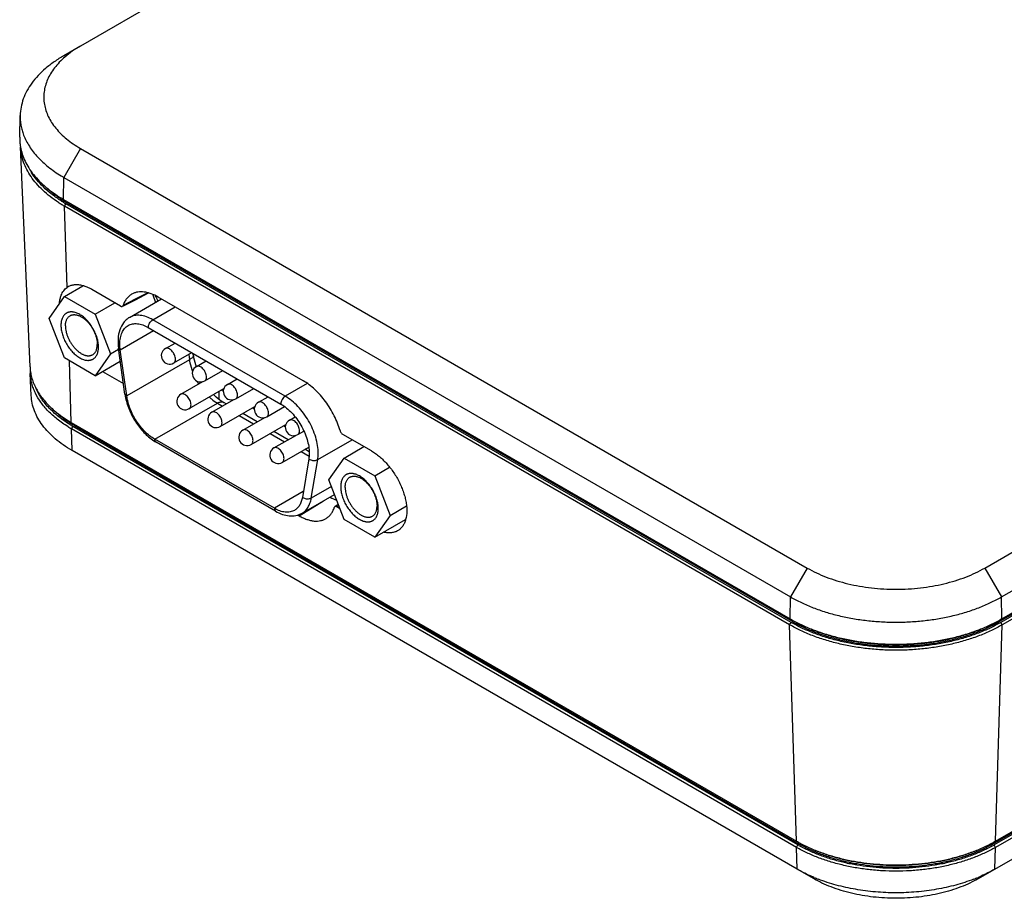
# Model space of a CAD drawing. Header units: inches. Extents: x 0 to 34, y 0 to 22.
# Tile 38 of 41: x 25.2 to 27.6, y 16 to 18.2. Entities that reach past the tile are written whole.
import ezdxf

# ---------------------------------------------------------------- set-up
doc = ezdxf.new("R2010")
doc.units = ezdxf.units.IN
doc.header["$LTSCALE"] = 1.87
doc.header["$MEASUREMENT"] = 0
doc.layers.get('0').update_dxf_attribs({"linetype": 'CONTINUOUS'})

msp = doc.modelspace()

# ---------------------------------------------------------------- linework, layer by layer
at = {"color": 7, "linetype": 'CONTINUOUS'}
for p, q in [((26.182, 18.5945), (25.3403, 18.1085)), ((27.5889, 16.8102), (29.8913, 18.1395)), ((25.3403, 18.1085), (25.2988, 18.0845)), ((27.6305, 16.7382), (29.9328, 18.0676)), ((29.9241, 18.0038), (27.626, 16.6769)), ((29.9274, 18.0019), (27.6293, 16.675)), ((27.6313, 16.6837), (29.9336, 18.013)), ((29.9308, 17.9959), (27.6327, 16.669)), ((25.1891, 17.8817), (25.1902, 17.9358)), ((25.2148, 17.3104), (25.1914, 17.8574)), ((25.3403, 17.8537), (25.2988, 17.7818)), ((25.3403, 17.8537), (27.1477, 16.8102)), ((25.298, 17.7272), (25.2988, 17.7818)), ((25.2988, 17.7818), (27.1062, 16.7382)), ((25.298, 17.7272), (27.1053, 16.6837)), ((25.3008, 17.7101), (25.3042, 17.7161)), ((25.307, 17.5081), (25.3008, 17.7101)), ((27.1039, 16.669), (25.3008, 17.7101)), ((27.1073, 16.675), (25.3042, 17.7161)), ((25.3075, 17.7217), (25.3075, 17.718)), ((27.1106, 16.6769), (25.3075, 17.718)), ((25.3002, 17.4854), (25.3463, 17.512)), ((25.3106, 17.5103), (25.307, 17.5081)), ((25.262, 17.4311), (25.3002, 17.4854)), ((25.3002, 17.4854), (25.3765, 17.4413)), ((25.4398, 17.4618), (25.3683, 17.5031)), ((25.5074, 17.4946), (25.4762, 17.4787)), ((25.4767, 17.4776), (25.5095, 17.4943)), ((25.5199, 17.4901), (25.5272, 17.471)), ((25.8941, 17.2759), (25.5335, 17.4841)), ((25.3765, 17.4413), (25.4259, 17.4698)), ((25.4762, 17.4787), (25.4463, 17.4633)), ((25.4468, 17.4623), (25.4767, 17.4776)), ((25.4621, 17.4334), (25.5417, 17.4794)), ((25.52, 17.4277), (25.5756, 17.4598)), ((25.3765, 17.4413), (25.4147, 17.3429)), ((27.6087, 16.1235), (29.9068, 17.4504)), ((29.9104, 17.4484), (27.6123, 16.1215)), ((29.9138, 17.4423), (27.6157, 16.1154)), ((27.6162, 16.1312), (29.9143, 17.4581)), ((25.3002, 17.3327), (25.262, 17.4311)), ((25.8496, 17.2374), (25.52, 17.4277)), ((25.4392, 17.3528), (25.5222, 17.4007)), ((25.5089, 17.4084), (25.8385, 17.2181)), ((27.5734, 16.0378), (29.9121, 17.3882)), ((25.5515, 17.356), (25.5756, 17.3699)), ((25.4147, 17.3429), (25.3765, 17.2886)), ((25.4147, 17.3429), (25.4351, 17.3547)), ((25.4509, 17.2423), (25.4348, 17.357)), ((25.4553, 17.2381), (25.4392, 17.3528)), ((25.5722, 17.3202), (25.6169, 17.346)), ((25.6093, 17.3416), (25.6112, 17.3281)), ((25.6205, 17.3407), (25.62, 17.3443)), ((25.3765, 17.2886), (25.3002, 17.3327)), ((25.3173, 17.1723), (25.3126, 17.3255)), ((25.3765, 17.2886), (25.4393, 17.3248)), ((25.6112, 17.3281), (25.4553, 17.2381)), ((25.6287, 17.3115), (25.6527, 17.3254)), ((25.2178, 17.2393), (25.2155, 17.2944)), ((25.3947, 17.2991), (25.4471, 17.2688)), ((25.6278, 17.3113), (25.6279, 17.3111)), ((25.6493, 17.2757), (25.694, 17.3015)), ((25.5901, 17.2425), (25.6444, 17.2738)), ((25.7058, 17.267), (25.7298, 17.2808)), ((25.904, 17.2688), (25.8496, 17.2374)), ((25.6108, 17.2067), (25.6969, 17.2564)), ((25.6851, 17.2298), (25.6851, 17.2496)), ((25.6909, 17.2529), (25.6956, 17.2502)), ((25.7264, 17.2312), (25.7712, 17.257)), ((25.525, 17.1304), (25.6808, 17.2204)), ((25.6672, 17.1979), (25.7215, 17.2293)), ((25.6808, 17.2204), (25.6935, 17.2131)), ((25.7027, 17.2184), (25.6966, 17.222)), ((25.7829, 17.2224), (25.8069, 17.2363)), ((25.6879, 17.1621), (25.774, 17.2119)), ((25.7798, 17.1739), (25.7441, 17.1946)), ((25.768, 17.2084), (25.7727, 17.2056)), ((25.8036, 17.1866), (25.8474, 17.2119)), ((25.3173, 17.1723), (27.1205, 16.1312)), ((25.3248, 17.1646), (25.3248, 17.168)), ((25.7348, 17.1892), (25.7706, 17.1686)), ((25.7443, 17.1534), (25.7986, 17.1848)), ((25.765, 17.1176), (25.8511, 17.1673)), ((25.7914, 17.184), (25.7918, 17.1833)), ((25.7918, 17.1833), (25.794, 17.1821)), ((25.86, 17.1779), (25.8741, 17.186)), ((25.3178, 17.1565), (25.3212, 17.1626)), ((25.3195, 17.1024), (25.3178, 17.1565)), ((27.121, 16.1154), (25.3178, 17.1565)), ((27.1244, 16.1215), (25.3212, 17.1626)), ((25.3248, 17.1646), (27.1279, 16.1235)), ((25.812, 17.1447), (25.8477, 17.1241)), ((25.857, 17.1294), (25.8212, 17.15)), ((25.8451, 17.1638), (25.8498, 17.1611)), ((25.8807, 17.1421), (25.8958, 17.1508)), ((26.0641, 17.1013), (25.9926, 17.1426)), ((25.8224, 16.9587), (25.525, 17.1304)), ((25.8256, 16.9515), (25.5282, 17.1232)), ((25.8214, 17.1089), (25.8757, 17.1402)), ((25.8685, 17.1395), (25.8689, 17.1388)), ((25.8689, 17.1388), (25.8711, 17.1376)), ((25.9302, 17.0799), (26.0157, 17.1293)), ((27.1226, 16.0613), (25.3195, 17.1024)), ((25.8421, 17.0731), (25.9079, 17.1111)), ((25.8891, 17.1002), (25.9089, 17.0887)), ((25.9089, 17.0994), (25.8983, 17.1055)), ((25.9959, 17.0837), (26.0453, 17.1122)), ((25.9081, 17.0821), (25.892, 16.9859)), ((25.9141, 16.9838), (25.9302, 17.0799)), ((25.9577, 17.0294), (25.9959, 17.0837)), ((25.9959, 17.0837), (26.0722, 17.0396)), ((26.0722, 17.0396), (26.1091, 17.0609)), ((25.9959, 16.931), (25.9577, 17.0294)), ((26.0722, 17.0396), (26.1104, 16.9412)), ((25.8944, 17.0003), (25.8224, 16.9587)), ((25.9642, 17.0127), (25.9141, 16.9838)), ((25.8843, 16.94), (25.9448, 16.9774)), ((25.8914, 16.9465), (25.9718, 16.993)), ((25.973, 16.9628), (25.9715, 16.9608)), ((25.9814, 16.9682), (25.973, 16.9628)), ((25.9826, 16.9653), (25.978, 16.9623)), ((25.978, 16.9623), (25.9854, 16.9581)), ((26.1104, 16.9412), (26.1509, 16.9646)), ((25.8808, 16.942), (25.8843, 16.94)), ((26.0722, 16.8869), (25.9959, 16.931)), ((26.1104, 16.9412), (26.0722, 16.8869)), ((26.0722, 16.8869), (26.1485, 16.931)), ((27.1477, 16.8102), (27.1062, 16.7382)), ((27.5889, 16.8102), (27.6305, 16.7382)), ((27.1053, 16.6837), (27.1062, 16.7382)), ((27.6313, 16.6837), (27.6305, 16.7382)), ((27.1053, 16.6837), (27.1088, 16.6816)), ((27.1106, 16.6807), (27.1106, 16.6769)), ((27.626, 16.6807), (27.626, 16.6769)), ((27.6313, 16.6837), (27.6278, 16.6816)), ((27.1039, 16.669), (27.1073, 16.675)), ((27.1205, 16.1312), (27.1039, 16.669)), ((27.6162, 16.1312), (27.6327, 16.669)), ((27.6327, 16.669), (27.6293, 16.675)), ((27.121, 16.1154), (27.1244, 16.1215)), ((27.1226, 16.0613), (27.121, 16.1154)), ((27.1279, 16.1235), (27.1279, 16.1271)), ((27.6087, 16.1235), (27.6087, 16.1271)), ((27.6157, 16.1154), (27.6123, 16.1215)), ((27.614, 16.0613), (27.6157, 16.1154)), ((27.1633, 16.0378), (27.1226, 16.0613))]:
    msp.add_line(p, q, dxfattribs=at)
for centre, radius, start, end in [((25.3131, 17.8791), 0.1241, 178.7749, 186.4304), ((25.3156, 17.8793), 0.1265, 186.4147, 189.9074), ((25.469, 18.0767), 0.3405, 238.739, 240.0037), ((25.4695, 18.0244), 0.3431, 239.1407, 239.8279), ((25.4659, 17.9967), 0.3308, 236.9476, 238.5866), ((25.465, 17.9957), 0.3225, 237.0262, 237.7763), ((25.4645, 17.9912), 0.3151, 236.6557, 237.4263), ((25.4691, 18.0022), 0.3302, 237.7785, 238.689), ((25.4732, 18.0087), 0.3448, 238.5903, 240.0006), ((25.4686, 17.9977), 0.3228, 237.4286, 238.3636), ((25.4718, 18.0282), 0.3476, 239.8264, 239.9985), ((25.4746, 18.0112), 0.3408, 238.6939, 240.0003), ((25.4748, 18.0079), 0.3347, 238.3715, 240.0013), ((25.3678, 17.4039), 0.1795, 25.7834, 27.6517), ((25.3695, 17.4047), 0.1776, 25.2354, 25.7804), ((25.3711, 17.4055), 0.1757, 23.0193, 25.2367), ((25.5619, 17.3381), 0.0207, 120.0034, 300.0011), ((25.3322, 17.3155), 0.1175, 182.4568, 186.7077), ((25.3318, 17.2994), 0.1164, 177.9, 179.9994), ((25.3319, 17.2994), 0.1165, 180.0009, 182.4553), ((25.639, 17.2936), 0.0207, 120.0034, 300.0011), ((25.7806, 17.3596), 0.1729, 209.2477, 212.0808), ((25.7161, 17.2491), 0.0207, 120.0034, 300.0011), ((25.5879, 17.2616), 0.1384, 187.9982, 190.0541), ((25.6004, 17.2246), 0.0207, 120.0034, 300.001), ((25.7932, 17.2045), 0.0207, 120.0034, 300.0011), ((25.6776, 17.18), 0.0207, 120.0034, 300.001), ((25.4799, 17.4374), 0.3173, 238.3495, 240.0015), ((25.4805, 17.4343), 0.3114, 237.9933, 240.0029), ((25.8703, 17.16), 0.0207, 120.0034, 300.0011), ((25.4785, 17.4348), 0.3213, 238.2431, 240.0019), ((25.7547, 17.1355), 0.0207, 120.0034, 300.0011), ((25.5861, 17.2233), 0.1157, 236.6726, 239.9592), ((25.8318, 17.091), 0.0207, 120.0034, 300.0011), ((27.2811, 16.9881), 0.3515, 239.999, 240.6254), ((27.4549, 16.9891), 0.3527, 299.3757, 299.9999), ((27.2871, 16.4199), 0.3333, 240, 241.0718), ((27.287, 16.4032), 0.3253, 239.9988, 240.3882), ((27.2922, 16.4289), 0.3437, 241.0677, 241.7757), ((27.2903, 16.409), 0.3319, 240.3898, 241.083), ((27.2894, 16.4033), 0.323, 240.0005, 240.7093), ((27.2957, 16.4355), 0.3511, 241.7741, 242.361), ((27.4404, 16.4365), 0.3522, 297.6399, 298.2249), ((27.4479, 16.4021), 0.3217, 299.2903, 300.0009), ((27.447, 16.4079), 0.3307, 298.9167, 299.6116), ((27.4438, 16.4301), 0.345, 298.2257, 298.9309), ((27.4496, 16.4032), 0.3253, 299.6118, 300.0012), ((27.4485, 16.4216), 0.3353, 298.9314, 299.9968), ((27.3255, 16.4256), 0.4172, 247.2724, 248.9028), ((27.4123, 16.4229), 0.4143, 291.0915, 292.7333)]:
    msp.add_arc(centre, radius, start, end, dxfattribs=at)
msp.add_ellipse((25.957, 17.0911), major_axis=(-0.0683, 0.1107), ratio=0.556841, start_param=-3.936616, end_param=-3.756987, dxfattribs=at)
for points, knots in [([(25.3403, 18.1085), (25.3333, 18.1044), (25.3199, 18.096), (25.3074, 18.0862), (25.3015, 18.0812)], [0, 0, 0, 0, 0.51304, 1, 1, 1, 1]), ([(25.2988, 18.0845), (25.2906, 18.0798), (25.2749, 18.0698), (25.2534, 18.0533), (25.2348, 18.0356), (25.2191, 18.0169), (25.2067, 17.9974), (25.1976, 17.9773), (25.1919, 17.9567), (25.1904, 17.9427), (25.1902, 17.9358)], [0, 0, 0, 0, 0.148251, 0.289092, 0.422334, 0.548344, 0.667859, 0.781965, 0.892089, 1, 1, 1, 1]), ([(25.3015, 18.0812), (25.2967, 18.077), (25.2876, 18.0684), (25.2756, 18.0546), (25.2658, 18.0401), (25.2581, 18.0252), (25.2526, 18.01), (25.2494, 17.9945), (25.2486, 17.9789), (25.2501, 17.9633), (25.2539, 17.9479), (25.26, 17.9327), (25.2684, 17.918), (25.2788, 17.9037), (25.2914, 17.89), (25.3059, 17.877), (25.3223, 17.8647), (25.3342, 17.8573), (25.3403, 17.8537)], [0, 0, 0, 0, 0.068395, 0.133473, 0.195514, 0.254924, 0.312229, 0.368087, 0.423255, 0.47854, 0.534737, 0.592582, 0.652695, 0.715568, 0.78157, 0.850949, 0.923795, 1, 1, 1, 1]), ([(25.1902, 17.9358), (25.1901, 17.9317), (25.1904, 17.9235), (25.1919, 17.9112), (25.1947, 17.899), (25.1974, 17.8911), (25.1989, 17.8871)], [0, 0, 0, 0, 0.246557, 0.494379, 0.745031, 1, 1, 1, 1]), ([(25.1989, 17.8871), (25.2026, 17.8774), (25.2126, 17.858), (25.2335, 17.8314), (25.2604, 17.8067), (25.2812, 17.7924), (25.2923, 17.7856)], [0, 0, 0, 0, 0.222942, 0.46216, 0.720838, 1, 1, 1, 1]), ([(25.1909, 17.8575), (25.192, 17.8515), (25.195, 17.8395), (25.202, 17.8219), (25.2115, 17.8048), (25.2235, 17.7882), (25.2378, 17.7723), (25.2544, 17.7571), (25.273, 17.7428), (25.2865, 17.734), (25.2935, 17.7298)], [0, 0, 0, 0, 0.108268, 0.219618, 0.335184, 0.455868, 0.58236, 0.715131, 0.854398, 1, 1, 1, 1]), ([(25.2855, 17.7195), (25.2784, 17.7241), (25.2649, 17.7336), (25.2465, 17.7493), (25.2305, 17.7658), (25.2171, 17.7831), (25.2064, 17.8011), (25.1984, 17.8195), (25.1932, 17.8383), (25.1917, 17.8511), (25.1914, 17.8574)], [0, 0, 0, 0, 0.146147, 0.28533, 0.417606, 0.543424, 0.663481, 0.778738, 0.890417, 1, 1, 1, 1]), ([(25.2895, 17.7251), (25.2819, 17.7301), (25.2674, 17.7403), (25.2421, 17.7623), (25.2262, 17.7813), (25.2178, 17.7948)], [0, 0, 0, 0, 0.270941, 0.527758, 1, 1, 1, 1]), ([(25.2913, 17.728), (25.2844, 17.7326), (25.2712, 17.742), (25.2589, 17.7527), (25.2531, 17.7581)], [0, 0, 0, 0, 0.51233, 1, 1, 1, 1]), ([(25.2923, 17.4887), (25.2931, 17.4907), (25.2949, 17.4946), (25.2983, 17.4999), (25.3023, 17.5044), (25.3054, 17.507), (25.307, 17.5081)], [0, 0, 0, 0, 0.263239, 0.514857, 0.758833, 1, 1, 1, 1]), ([(25.3462, 17.5125), (25.343, 17.5133), (25.3366, 17.5146), (25.3272, 17.5149), (25.3185, 17.5136), (25.3131, 17.5115), (25.3106, 17.5103)], [0, 0, 0, 0, 0.274621, 0.530023, 0.769982, 1, 1, 1, 1]), ([(25.3683, 17.5031), (25.3647, 17.5052), (25.3575, 17.5088), (25.3499, 17.5115), (25.3462, 17.5125)], [0, 0, 0, 0, 0.519309, 1, 1, 1, 1]), ([(25.288, 17.4694), (25.2883, 17.4728), (25.2893, 17.4794), (25.2912, 17.4858), (25.2923, 17.4887)], [0, 0, 0, 0, 0.520916, 1, 1, 1, 1]), ([(25.4693, 17.4922), (25.4666, 17.4909), (25.4616, 17.4875), (25.4551, 17.4808), (25.4499, 17.4727), (25.4473, 17.4666), (25.4463, 17.4633)], [0, 0, 0, 0, 0.236424, 0.477885, 0.73084, 1, 1, 1, 1]), ([(25.5335, 17.4841), (25.5278, 17.4874), (25.5191, 17.4916), (25.5073, 17.4952), (25.4988, 17.4968), (25.4908, 17.4974), (25.4831, 17.4968), (25.4759, 17.4952), (25.4714, 17.4933), (25.4693, 17.4922)], [0, 0, 0, 0, 0.29144, 0.425674, 0.552271, 0.671839, 0.785359, 0.894183, 1, 1, 1, 1]), ([(25.4398, 17.4618), (25.4402, 17.4616), (25.441, 17.4612), (25.4423, 17.4608), (25.4435, 17.4608), (25.4442, 17.461), (25.4445, 17.4612)], [0, 0, 0, 0, 0.291315, 0.552807, 0.785823, 1, 1, 1, 1]), ([(25.4445, 17.4612), (25.4449, 17.4614), (25.4457, 17.462), (25.4461, 17.4629), (25.4463, 17.4633)], [0, 0, 0, 0, 0.478226, 1, 1, 1, 1]), ([(25.385, 17.36), (25.385, 17.3618), (25.3848, 17.3655), (25.3842, 17.3711), (25.383, 17.3769), (25.3815, 17.3828), (25.3795, 17.3887), (25.3772, 17.3946), (25.3745, 17.4004), (25.3714, 17.4061), (25.368, 17.4116), (25.3643, 17.4168), (25.3604, 17.4218), (25.3563, 17.4265), (25.352, 17.4307), (25.3475, 17.4346), (25.343, 17.438), (25.3385, 17.4409), (25.3339, 17.4433), (25.3293, 17.4451), (25.3256, 17.4462), (25.3226, 17.4468), (25.3198, 17.4472), (25.3171, 17.4473), (25.3144, 17.4471), (25.3124, 17.4468), (25.3105, 17.4463), (25.3087, 17.4458), (25.307, 17.445), (25.3053, 17.4442), (25.3037, 17.4431), (25.3017, 17.4416), (25.2994, 17.4394), (25.2971, 17.4361), (25.2951, 17.4325), (25.2936, 17.4283), (25.2925, 17.4238), (25.2918, 17.419), (25.2917, 17.4156), (25.2917, 17.4139)], [0, 0, 0, 0, 0.032535, 0.066551, 0.101874, 0.138341, 0.175758, 0.213903, 0.252541, 0.291428, 0.330316, 0.368954, 0.407099, 0.444517, 0.480987, 0.516312, 0.550317, 0.582864, 0.613852, 0.643233, 0.671014, 0.684332, 0.697285, 0.722175, 0.734186, 0.745951, 0.757513, 0.768918, 0.780216, 0.791461, 0.802706, 0.814004, 0.836951, 0.86071, 0.885598, 0.911852, 0.939632, 0.969023, 1, 1, 1, 1]), ([(25.3028, 17.4122), (25.3028, 17.4137), (25.3029, 17.4165), (25.3035, 17.4206), (25.3044, 17.4244), (25.3057, 17.4279), (25.3074, 17.431), (25.3094, 17.4338), (25.3117, 17.4361), (25.3135, 17.4373), (25.3144, 17.4378)], [0, 0, 0, 0, 0.148526, 0.2895, 0.42274, 0.548643, 0.667994, 0.781938, 0.891987, 1, 1, 1, 1]), ([(25.3144, 17.4378), (25.3151, 17.4382), (25.3165, 17.4389), (25.3188, 17.4397), (25.3213, 17.4402), (25.3238, 17.4405), (25.3264, 17.4404), (25.3291, 17.4401), (25.3319, 17.4395), (25.3347, 17.4387), (25.3376, 17.4375), (25.3416, 17.4356), (25.3465, 17.4326), (25.3512, 17.4289), (25.3549, 17.4256), (25.3576, 17.4228), (25.3603, 17.4199), (25.3637, 17.4157), (25.3677, 17.4102), (25.3719, 17.4032), (25.3754, 17.3958), (25.3783, 17.3883), (25.3804, 17.3809), (25.3815, 17.3747), (25.3819, 17.3699), (25.382, 17.3676), (25.382, 17.3665)], [0, 0, 0, 0, 0.021327, 0.042882, 0.064882, 0.087522, 0.110966, 0.135348, 0.160766, 0.187285, 0.214944, 0.243748, 0.304684, 0.369758, 0.40367, 0.438362, 0.473729, 0.509653, 0.582663, 0.656379, 0.729741, 0.801704, 0.871274, 0.937614, 0.969352, 1, 1, 1, 1]), ([(25.52, 17.4277), (25.5149, 17.4306), (25.5048, 17.4355), (25.4893, 17.4392), (25.4747, 17.4388), (25.4659, 17.4356), (25.4621, 17.4334)], [0, 0, 0, 0, 0.289805, 0.549056, 0.782233, 1, 1, 1, 1]), ([(25.2917, 17.4139), (25.2917, 17.4121), (25.2918, 17.4084), (25.2925, 17.4028), (25.2936, 17.397), (25.2952, 17.3912), (25.2971, 17.3853), (25.2995, 17.3794), (25.3022, 17.3736), (25.3053, 17.3679), (25.3087, 17.3624), (25.3123, 17.3571), (25.3163, 17.3521), (25.3204, 17.3475), (25.3247, 17.3432), (25.3291, 17.3394), (25.3337, 17.336), (25.3382, 17.3331), (25.3428, 17.3307), (25.3473, 17.3288), (25.3511, 17.3277), (25.354, 17.3271), (25.3569, 17.3268), (25.3596, 17.3267), (25.3623, 17.3269), (25.3643, 17.3272), (25.3661, 17.3276), (25.368, 17.3282), (25.3697, 17.3289), (25.3714, 17.3298), (25.3729, 17.3308), (25.3749, 17.3323), (25.3773, 17.3346), (25.3796, 17.3378), (25.3816, 17.3415), (25.3831, 17.3456), (25.3842, 17.3501), (25.3849, 17.355), (25.385, 17.3583), (25.385, 17.36)], [0, 0, 0, 0, 0.032535, 0.066551, 0.101874, 0.138341, 0.175758, 0.213903, 0.252541, 0.291428, 0.330316, 0.368954, 0.407099, 0.444517, 0.480987, 0.516312, 0.550317, 0.582864, 0.613852, 0.643233, 0.671014, 0.684332, 0.697285, 0.722175, 0.734186, 0.745951, 0.757513, 0.768918, 0.780216, 0.791461, 0.802706, 0.814004, 0.836951, 0.86071, 0.885598, 0.911852, 0.939632, 0.969023, 1, 1, 1, 1]), ([(25.3028, 17.4122), (25.3028, 17.4111), (25.3029, 17.4087), (25.3033, 17.404), (25.3044, 17.3978), (25.3065, 17.3903), (25.3094, 17.3828), (25.313, 17.3755), (25.3172, 17.3685), (25.3212, 17.3629), (25.3246, 17.3588), (25.3272, 17.3558), (25.33, 17.3531), (25.3336, 17.3497), (25.3383, 17.346), (25.3433, 17.343), (25.3472, 17.3411), (25.3501, 17.34), (25.3529, 17.3391), (25.3557, 17.3385), (25.3584, 17.3382), (25.3611, 17.3382), (25.3636, 17.3384), (25.366, 17.3389), (25.3683, 17.3397), (25.3697, 17.3404), (25.3704, 17.3408)], [0, 0, 0, 0, 0.030648, 0.062386, 0.128726, 0.198296, 0.270259, 0.343621, 0.417337, 0.490347, 0.526271, 0.561638, 0.59633, 0.630242, 0.695316, 0.756252, 0.785056, 0.812715, 0.839234, 0.864652, 0.889034, 0.912478, 0.935118, 0.957118, 0.978673, 1, 1, 1, 1]), ([(25.4621, 17.4334), (25.4593, 17.4318), (25.4539, 17.4279), (25.4447, 17.418), (25.4366, 17.4021), (25.4328, 17.3802), (25.4337, 17.3649), (25.4348, 17.357)], [0, 0, 0, 0, 0.115062, 0.230701, 0.468443, 0.723013, 1, 1, 1, 1]), ([(25.4381, 17.3676), (25.4381, 17.3727), (25.4389, 17.3823), (25.4428, 17.3955), (25.4494, 17.4063), (25.4555, 17.4115), (25.4588, 17.4134)], [0, 0, 0, 0, 0.289799, 0.549048, 0.782228, 1, 1, 1, 1]), ([(25.4588, 17.4134), (25.4621, 17.4153), (25.4697, 17.418), (25.4823, 17.4183), (25.4957, 17.4151), (25.5045, 17.411), (25.5089, 17.4084)], [0, 0, 0, 0, 0.217767, 0.450944, 0.710195, 1, 1, 1, 1]), ([(25.5089, 17.4084), (25.5089, 17.4102), (25.5095, 17.4141), (25.5119, 17.4195), (25.5154, 17.4243), (25.5184, 17.4268), (25.52, 17.4277)], [0, 0, 0, 0, 0.237242, 0.499994, 0.762749, 1, 1, 1, 1]), ([(25.3704, 17.3408), (25.3713, 17.3414), (25.3731, 17.3426), (25.3754, 17.3449), (25.3774, 17.3476), (25.3791, 17.3507), (25.3804, 17.3542), (25.3813, 17.3581), (25.3819, 17.3622), (25.382, 17.365), (25.382, 17.3665)], [0, 0, 0, 0, 0.108013, 0.218062, 0.332006, 0.451357, 0.57726, 0.7105, 0.851474, 1, 1, 1, 1]), ([(25.4392, 17.3528), (25.439, 17.3541), (25.4384, 17.359), (25.4381, 17.3639), (25.4381, 17.3676)], [0, 0, 0, 0, 0.257392, 1, 1, 1, 1]), ([(25.4348, 17.357), (25.4349, 17.3561), (25.4357, 17.3548), (25.4375, 17.3535), (25.4386, 17.353), (25.4392, 17.3528)], [0, 0, 0, 0, 0.430702, 0.695331, 1, 1, 1, 1]), ([(25.5765, 17.3297), (25.5765, 17.3314), (25.576, 17.3351), (25.5742, 17.3406), (25.5713, 17.3459), (25.5677, 17.3505), (25.5636, 17.3541), (25.5593, 17.3564), (25.5552, 17.3573), (25.5526, 17.3566), (25.5515, 17.356)], [0, 0, 0, 0, 0.128821, 0.270563, 0.417882, 0.562386, 0.696204, 0.813596, 0.913067, 1, 1, 1, 1]), ([(25.6205, 17.3407), (25.6206, 17.3396), (25.6204, 17.3372), (25.6185, 17.3339), (25.6154, 17.3307), (25.6127, 17.3289), (25.6112, 17.3281)], [0, 0, 0, 0, 0.196036, 0.419764, 0.686805, 1, 1, 1, 1]), ([(25.6205, 17.3407), (25.6208, 17.3383), (25.6225, 17.3283), (25.6252, 17.3186), (25.6278, 17.3113)], [0, 0, 0, 0, 0.236611, 1, 1, 1, 1]), ([(25.5722, 17.3202), (25.5729, 17.3206), (25.5742, 17.3217), (25.5755, 17.3239), (25.5763, 17.3266), (25.5765, 17.3286), (25.5765, 17.3297)], [0, 0, 0, 0, 0.217774, 0.450902, 0.710364, 1, 1, 1, 1]), ([(25.6112, 17.3281), (25.6115, 17.3257), (25.6133, 17.3157), (25.6161, 17.306), (25.6188, 17.2988)], [0, 0, 0, 0, 0.240499, 1, 1, 1, 1]), ([(25.6536, 17.2851), (25.6536, 17.2869), (25.6531, 17.2906), (25.6513, 17.2961), (25.6484, 17.3013), (25.6448, 17.306), (25.6407, 17.3096), (25.6365, 17.3119), (25.6323, 17.3127), (25.6297, 17.3121), (25.6287, 17.3115)], [0, 0, 0, 0, 0.128821, 0.270563, 0.417882, 0.562386, 0.696204, 0.813596, 0.913067, 1, 1, 1, 1]), ([(25.2155, 17.3017), (25.216, 17.2972), (25.2176, 17.2882), (25.2229, 17.2703), (25.2335, 17.2481), (25.252, 17.2233), (25.2673, 17.2084), (25.2757, 17.2013)], [0, 0, 0, 0, 0.113321, 0.228578, 0.467936, 0.723884, 1, 1, 1, 1]), ([(25.2282, 17.2453), (25.2263, 17.2492), (25.2229, 17.2572), (25.219, 17.2695), (25.2165, 17.2819), (25.2157, 17.2902), (25.2155, 17.2944)], [0, 0, 0, 0, 0.257184, 0.508497, 0.755527, 1, 1, 1, 1]), ([(25.3134, 17.1673), (25.308, 17.1706), (25.2975, 17.1776), (25.2828, 17.1888), (25.2695, 17.2005), (25.254, 17.2166), (25.2412, 17.2339), (25.2315, 17.2522), (25.2278, 17.2615), (25.2263, 17.2661)], [0, 0, 0, 0, 0.142716, 0.280154, 0.412184, 0.538908, 0.777428, 0.890425, 1, 1, 1, 1]), ([(25.6493, 17.2757), (25.65, 17.2761), (25.6513, 17.2771), (25.6526, 17.2794), (25.6535, 17.2821), (25.6536, 17.2841), (25.6536, 17.2851)], [0, 0, 0, 0, 0.217774, 0.450902, 0.710364, 1, 1, 1, 1]), ([(25.7307, 17.2406), (25.7307, 17.2424), (25.7302, 17.2461), (25.7284, 17.2516), (25.7255, 17.2568), (25.7219, 17.2614), (25.7178, 17.2651), (25.7136, 17.2674), (25.7094, 17.2682), (25.7068, 17.2676), (25.7058, 17.267)], [0, 0, 0, 0, 0.128821, 0.270563, 0.417882, 0.562386, 0.696204, 0.813596, 0.913067, 1, 1, 1, 1]), ([(25.9858, 17.1519), (25.984, 17.1581), (25.9796, 17.1708), (25.9714, 17.1892), (25.9615, 17.2072), (25.95, 17.2243), (25.9372, 17.24), (25.9235, 17.2541), (25.9093, 17.2662), (25.8992, 17.273), (25.8941, 17.2759)], [0, 0, 0, 0, 0.124491, 0.253376, 0.38438, 0.515504, 0.644558, 0.769445, 0.888537, 1, 1, 1, 1]), ([(25.3195, 17.1024), (25.3119, 17.1068), (25.2974, 17.1159), (25.2776, 17.1311), (25.2603, 17.1474), (25.2457, 17.1646), (25.234, 17.1825), (25.2253, 17.201), (25.2197, 17.22), (25.2181, 17.2329), (25.2178, 17.2393)], [0, 0, 0, 0, 0.14797, 0.288672, 0.421909, 0.548018, 0.667695, 0.781963, 0.892171, 1, 1, 1, 1]), ([(25.3094, 17.1616), (25.3001, 17.1673), (25.2828, 17.1793), (25.26, 17.1996), (25.2415, 17.2215), (25.232, 17.2373), (25.2282, 17.2453)], [0, 0, 0, 0, 0.275836, 0.533797, 0.774475, 1, 1, 1, 1]), ([(25.4553, 17.2381), (25.4547, 17.2383), (25.4536, 17.2388), (25.4518, 17.24), (25.451, 17.2414), (25.4509, 17.2423)], [0, 0, 0, 0, 0.304669, 0.569298, 1, 1, 1, 1]), ([(25.6151, 17.2161), (25.6151, 17.2179), (25.6146, 17.2216), (25.6127, 17.227), (25.6099, 17.2323), (25.6063, 17.2369), (25.6022, 17.2405), (25.5979, 17.2429), (25.5937, 17.2437), (25.5911, 17.243), (25.5901, 17.2425)], [0, 0, 0, 0, 0.128821, 0.270563, 0.417882, 0.562386, 0.696204, 0.813596, 0.913067, 1, 1, 1, 1]), ([(25.6714, 17.2417), (25.6735, 17.2396), (25.6813, 17.2323), (25.6899, 17.2259), (25.6966, 17.222)], [0, 0, 0, 0, 0.27059, 1, 1, 1, 1]), ([(25.7264, 17.2312), (25.7271, 17.2316), (25.7284, 17.2326), (25.7298, 17.2348), (25.7306, 17.2376), (25.7307, 17.2396), (25.7307, 17.2406)], [0, 0, 0, 0, 0.217774, 0.450902, 0.710364, 1, 1, 1, 1]), ([(25.4516, 17.2374), (25.4536, 17.2265), (25.4601, 17.2045), (25.4759, 17.174), (25.4967, 17.1472), (25.5136, 17.1325), (25.5226, 17.1267)], [0, 0, 0, 0, 0.24793, 0.506515, 0.76153, 1, 1, 1, 1]), ([(25.525, 17.1304), (25.5161, 17.1355), (25.4991, 17.1492), (25.4784, 17.1753), (25.4629, 17.2055), (25.4568, 17.2273), (25.4553, 17.2381)], [0, 0, 0, 0, 0.232706, 0.49012, 0.75281, 1, 1, 1, 1]), ([(25.6108, 17.2067), (25.6115, 17.207), (25.6127, 17.2081), (25.6141, 17.2103), (25.6149, 17.2131), (25.6151, 17.2151), (25.6151, 17.2161)], [0, 0, 0, 0, 0.217774, 0.450902, 0.710364, 1, 1, 1, 1]), ([(25.6608, 17.2353), (25.6624, 17.2338), (25.6687, 17.2283), (25.6755, 17.2235), (25.6808, 17.2204)], [0, 0, 0, 0, 0.261202, 1, 1, 1, 1]), ([(25.6808, 17.2204), (25.6822, 17.2212), (25.685, 17.2225), (25.6892, 17.2235), (25.6932, 17.2234), (25.6956, 17.2226), (25.6966, 17.222)], [0, 0, 0, 0, 0.289705, 0.549091, 0.78222, 1, 1, 1, 1]), ([(25.8078, 17.1961), (25.8078, 17.1979), (25.8073, 17.2016), (25.8055, 17.207), (25.8027, 17.2123), (25.799, 17.2169), (25.795, 17.2205), (25.7907, 17.2229), (25.7865, 17.2237), (25.7839, 17.223), (25.7829, 17.2224)], [0, 0, 0, 0, 0.128821, 0.270563, 0.417882, 0.562386, 0.696204, 0.813596, 0.913067, 1, 1, 1, 1]), ([(25.8496, 17.2374), (25.848, 17.2365), (25.845, 17.234), (25.8415, 17.2292), (25.8391, 17.2238), (25.8385, 17.2199), (25.8385, 17.2181)], [0, 0, 0, 0, 0.237251, 0.500006, 0.762758, 1, 1, 1, 1]), ([(25.8385, 17.2181), (25.8485, 17.2123), (25.8675, 17.1963), (25.8897, 17.166), (25.9048, 17.1317), (25.9092, 17.1072), (25.9092, 17.0956)], [0, 0, 0, 0, 0.237222, 0.500006, 0.762787, 1, 1, 1, 1]), ([(25.9314, 17.0956), (25.9314, 17.1021), (25.9303, 17.1156), (25.9238, 17.1432), (25.9089, 17.1771), (25.887, 17.207), (25.8663, 17.2264), (25.8552, 17.2342), (25.8496, 17.2374)], [0, 0, 0, 0, 0.114253, 0.237533, 0.499994, 0.762458, 0.885742, 1, 1, 1, 1]), ([(25.3154, 17.1703), (25.308, 17.1749), (25.2941, 17.1845), (25.2811, 17.1954), (25.2751, 17.2011)], [0, 0, 0, 0, 0.513607, 1, 1, 1, 1]), ([(25.2757, 17.2013), (25.282, 17.196), (25.2955, 17.1857), (25.3098, 17.1767), (25.3173, 17.1723)], [0, 0, 0, 0, 0.487691, 1, 1, 1, 1]), ([(25.6922, 17.1716), (25.6922, 17.1734), (25.6917, 17.1771), (25.6898, 17.1825), (25.687, 17.1878), (25.6834, 17.1924), (25.6793, 17.196), (25.675, 17.1984), (25.6708, 17.1992), (25.6683, 17.1985), (25.6672, 17.1979)], [0, 0, 0, 0, 0.128821, 0.270563, 0.417882, 0.562386, 0.696204, 0.813596, 0.913067, 1, 1, 1, 1]), ([(25.8036, 17.1866), (25.8042, 17.187), (25.8055, 17.1881), (25.8069, 17.1903), (25.8077, 17.1931), (25.8078, 17.195), (25.8078, 17.1961)], [0, 0, 0, 0, 0.217774, 0.450902, 0.710364, 1, 1, 1, 1]), ([(25.6879, 17.1621), (25.6886, 17.1625), (25.6898, 17.1636), (25.6912, 17.1658), (25.692, 17.1686), (25.6922, 17.1705), (25.6922, 17.1716)], [0, 0, 0, 0, 0.217774, 0.450902, 0.710364, 1, 1, 1, 1]), ([(25.885, 17.1516), (25.885, 17.1533), (25.8845, 17.1571), (25.8826, 17.1625), (25.8798, 17.1678), (25.8762, 17.1724), (25.8721, 17.176), (25.8678, 17.1783), (25.8636, 17.1792), (25.861, 17.1785), (25.86, 17.1779)], [0, 0, 0, 0, 0.128821, 0.270563, 0.417882, 0.562386, 0.696204, 0.813596, 0.913067, 1, 1, 1, 1]), ([(25.7693, 17.1271), (25.7693, 17.1288), (25.7688, 17.1325), (25.7669, 17.138), (25.7641, 17.1433), (25.7605, 17.1479), (25.7564, 17.1515), (25.7521, 17.1538), (25.748, 17.1547), (25.7454, 17.154), (25.7443, 17.1534)], [0, 0, 0, 0, 0.128821, 0.270563, 0.417882, 0.562386, 0.696204, 0.813596, 0.913067, 1, 1, 1, 1]), ([(25.8807, 17.1421), (25.8814, 17.1425), (25.8826, 17.1436), (25.884, 17.1458), (25.8848, 17.1485), (25.885, 17.1505), (25.885, 17.1516)], [0, 0, 0, 0, 0.217774, 0.450902, 0.710364, 1, 1, 1, 1]), ([(25.9858, 17.1519), (25.986, 17.1509), (25.9868, 17.149), (25.9884, 17.1464), (25.9903, 17.1442), (25.9918, 17.1431), (25.9926, 17.1426)], [0, 0, 0, 0, 0.253231, 0.515642, 0.769813, 1, 1, 1, 1]), ([(25.5282, 17.1232), (25.5277, 17.1235), (25.5267, 17.1243), (25.5253, 17.1267), (25.525, 17.1289), (25.525, 17.1304)], [0, 0, 0, 0, 0.218409, 0.452258, 1, 1, 1, 1]), ([(25.765, 17.1176), (25.7657, 17.118), (25.767, 17.1191), (25.7683, 17.1213), (25.7691, 17.124), (25.7693, 17.126), (25.7693, 17.1271)], [0, 0, 0, 0, 0.217774, 0.450902, 0.710364, 1, 1, 1, 1]), ([(25.8464, 17.0825), (25.8464, 17.0843), (25.8459, 17.088), (25.8441, 17.0935), (25.8412, 17.0987), (25.8376, 17.1034), (25.8335, 17.107), (25.8292, 17.1093), (25.8251, 17.1101), (25.8225, 17.1095), (25.8214, 17.1089)], [0, 0, 0, 0, 0.128821, 0.270563, 0.417882, 0.562386, 0.696204, 0.813596, 0.913067, 1, 1, 1, 1]), ([(25.9092, 17.0956), (25.9092, 17.0945), (25.9091, 17.0899), (25.9087, 17.0854), (25.9081, 17.0821)], [0, 0, 0, 0, 0.258889, 1, 1, 1, 1]), ([(25.9302, 17.0799), (25.9304, 17.0812), (25.9312, 17.0864), (25.9314, 17.0916), (25.9314, 17.0956)], [0, 0, 0, 0, 0.241271, 1, 1, 1, 1]), ([(26.0641, 17.1013), (26.0675, 17.0994), (26.0742, 17.095), (26.0839, 17.0874), (26.0935, 17.0787), (26.1058, 17.0657), (26.117, 17.0512), (26.1268, 17.0356), (26.1334, 17.0234), (26.139, 17.0109), (26.1437, 16.9984), (26.1474, 16.986), (26.1501, 16.9738), (26.1516, 16.962), (26.152, 16.9476), (26.1507, 16.9371), (26.1489, 16.9307)], [0, 0, 0, 0, 0.058243, 0.11965, 0.183687, 0.249865, 0.38639, 0.455617, 0.524564, 0.592593, 0.659117, 0.72363, 0.78561, 0.844541, 0.900051, 1, 1, 1, 1]), ([(25.8421, 17.0731), (25.8428, 17.0735), (25.8441, 17.0745), (25.8454, 17.0768), (25.8462, 17.0795), (25.8464, 17.0815), (25.8464, 17.0825)], [0, 0, 0, 0, 0.217774, 0.450902, 0.710364, 1, 1, 1, 1]), ([(25.9081, 17.0821), (25.9096, 17.0809), (25.9141, 17.0785), (25.9219, 17.0772), (25.9278, 17.0786), (25.9302, 17.0799)], [0, 0, 0, 0, 0.248262, 0.642001, 1, 1, 1, 1]), ([(26.0807, 16.9583), (26.0807, 16.9602), (26.0805, 16.9638), (26.0799, 16.9695), (26.0787, 16.9752), (26.0772, 16.9811), (26.0752, 16.987), (26.0729, 16.9929), (26.0702, 16.9987), (26.0671, 17.0044), (26.0637, 17.0099), (26.06, 17.0151), (26.0561, 17.0201), (26.052, 17.0248), (26.0477, 17.029), (26.0432, 17.0329), (26.0387, 17.0363), (26.0341, 17.0392), (26.0296, 17.0416), (26.025, 17.0434), (26.0213, 17.0445), (26.0183, 17.0451), (26.0155, 17.0455), (26.0127, 17.0456), (26.0101, 17.0454), (26.0081, 17.0451), (26.0062, 17.0447), (26.0044, 17.0441), (26.0027, 17.0433), (26.001, 17.0425), (25.9994, 17.0415), (25.9974, 17.0399), (25.9951, 17.0377), (25.9928, 17.0345), (25.9908, 17.0308), (25.9893, 17.0267), (25.9882, 17.0222), (25.9875, 17.0173), (25.9874, 17.014), (25.9874, 17.0122)], [0, 0, 0, 0, 0.032535, 0.066551, 0.101874, 0.138341, 0.175758, 0.213903, 0.252541, 0.291428, 0.330316, 0.368954, 0.407099, 0.444517, 0.480987, 0.516312, 0.550317, 0.582864, 0.613852, 0.643233, 0.671014, 0.684332, 0.697285, 0.722175, 0.734186, 0.745951, 0.757513, 0.768918, 0.780216, 0.791461, 0.802706, 0.814004, 0.836951, 0.86071, 0.885598, 0.911852, 0.939632, 0.969023, 1, 1, 1, 1]), ([(25.9985, 17.0105), (25.9985, 17.012), (25.9986, 17.0148), (25.9992, 17.0189), (26.0001, 17.0228), (26.0014, 17.0262), (26.0031, 17.0294), (26.0051, 17.0321), (26.0074, 17.0344), (26.0092, 17.0356), (26.0101, 17.0361)], [0, 0, 0, 0, 0.148526, 0.2895, 0.42274, 0.548643, 0.667994, 0.781938, 0.891987, 1, 1, 1, 1]), ([(26.0101, 17.0361), (26.0108, 17.0365), (26.0122, 17.0373), (26.0145, 17.038), (26.0169, 17.0386), (26.0195, 17.0388), (26.0221, 17.0388), (26.0248, 17.0384), (26.0276, 17.0378), (26.0304, 17.037), (26.0333, 17.0358), (26.0373, 17.034), (26.0422, 17.0309), (26.0469, 17.0273), (26.0506, 17.0239), (26.0533, 17.0211), (26.056, 17.0182), (26.0594, 17.0141), (26.0633, 17.0085), (26.0676, 17.0015), (26.0711, 16.9941), (26.074, 16.9867), (26.0761, 16.9792), (26.0772, 16.973), (26.0776, 16.9683), (26.0777, 16.9659), (26.0777, 16.9648)], [0, 0, 0, 0, 0.021327, 0.042882, 0.064882, 0.087522, 0.110966, 0.135348, 0.160766, 0.187285, 0.214944, 0.243748, 0.304684, 0.369758, 0.40367, 0.438362, 0.473729, 0.509653, 0.582663, 0.656379, 0.729741, 0.801704, 0.871274, 0.937614, 0.969352, 1, 1, 1, 1]), ([(25.9874, 17.0122), (25.9874, 17.0104), (25.9875, 17.0067), (25.9882, 17.0011), (25.9893, 16.9954), (25.9909, 16.9895), (25.9928, 16.9836), (25.9952, 16.9777), (25.9979, 16.9719), (26.001, 16.9662), (26.0044, 16.9607), (26.008, 16.9554), (26.012, 16.9505), (26.0161, 16.9458), (26.0204, 16.9415), (26.0248, 16.9377), (26.0294, 16.9343), (26.0339, 16.9314), (26.0385, 16.929), (26.043, 16.9271), (26.0468, 16.926), (26.0497, 16.9255), (26.0525, 16.9251), (26.0553, 16.925), (26.058, 16.9252), (26.06, 16.9255), (26.0618, 16.9259), (26.0636, 16.9265), (26.0654, 16.9272), (26.067, 16.9281), (26.0686, 16.9291), (26.0706, 16.9306), (26.0729, 16.9329), (26.0753, 16.9361), (26.0773, 16.9398), (26.0788, 16.9439), (26.0799, 16.9484), (26.0806, 16.9533), (26.0807, 16.9566), (26.0807, 16.9583)], [0, 0, 0, 0, 0.032535, 0.066551, 0.101874, 0.138341, 0.175758, 0.213903, 0.252541, 0.291428, 0.330316, 0.368954, 0.407099, 0.444517, 0.480987, 0.516312, 0.550317, 0.582864, 0.613852, 0.643233, 0.671014, 0.684332, 0.697285, 0.722175, 0.734186, 0.745951, 0.757513, 0.768918, 0.780216, 0.791461, 0.802706, 0.814004, 0.836951, 0.86071, 0.885598, 0.911852, 0.939632, 0.969023, 1, 1, 1, 1]), ([(25.9985, 17.0105), (25.9985, 17.0094), (25.9986, 17.007), (25.999, 17.0023), (26.0001, 16.9961), (26.0022, 16.9886), (26.0051, 16.9812), (26.0087, 16.9738), (26.0129, 16.9668), (26.0169, 16.9612), (26.0203, 16.9571), (26.0229, 16.9542), (26.0257, 16.9514), (26.0293, 16.948), (26.034, 16.9444), (26.039, 16.9413), (26.0429, 16.9395), (26.0458, 16.9383), (26.0486, 16.9375), (26.0514, 16.9369), (26.0541, 16.9365), (26.0568, 16.9365), (26.0593, 16.9367), (26.0617, 16.9373), (26.064, 16.938), (26.0654, 16.9388), (26.0661, 16.9392)], [0, 0, 0, 0, 0.030648, 0.062386, 0.128726, 0.198296, 0.270259, 0.343621, 0.417337, 0.490347, 0.526271, 0.561638, 0.59633, 0.630242, 0.695316, 0.756252, 0.785056, 0.812715, 0.839234, 0.864652, 0.889034, 0.912478, 0.935118, 0.957118, 0.978673, 1, 1, 1, 1]), ([(25.892, 16.9859), (25.8914, 16.9824), (25.8897, 16.9756), (25.8855, 16.9664), (25.8798, 16.9589), (25.8749, 16.9552), (25.8724, 16.9537)], [0, 0, 0, 0, 0.27886, 0.534723, 0.772378, 1, 1, 1, 1]), ([(25.8914, 16.9465), (25.8943, 16.9482), (25.8999, 16.9526), (25.9066, 16.9612), (25.9115, 16.9718), (25.9134, 16.9797), (25.9141, 16.9838)], [0, 0, 0, 0, 0.227618, 0.465289, 0.721106, 1, 1, 1, 1]), ([(25.9141, 16.9838), (25.9125, 16.9829), (25.9079, 16.9814), (25.8999, 16.9817), (25.8943, 16.9841), (25.892, 16.9859)], [0, 0, 0, 0, 0.232873, 0.622118, 1, 1, 1, 1]), ([(25.8224, 16.9587), (25.8224, 16.9572), (25.8227, 16.955), (25.8241, 16.9526), (25.8251, 16.9518), (25.8256, 16.9515)], [0, 0, 0, 0, 0.547742, 0.781591, 1, 1, 1, 1]), ([(25.8724, 16.9537), (25.8691, 16.9518), (25.8615, 16.9491), (25.8489, 16.9487), (25.8355, 16.952), (25.8268, 16.9561), (25.8224, 16.9587)], [0, 0, 0, 0, 0.217767, 0.450943, 0.710197, 1, 1, 1, 1]), ([(25.8256, 16.9515), (25.831, 16.9484), (25.8419, 16.9432), (25.8592, 16.9392), (25.8762, 16.9399), (25.8867, 16.9438), (25.8914, 16.9465)], [0, 0, 0, 0, 0.270038, 0.52291, 0.764163, 1, 1, 1, 1]), ([(25.9516, 16.9336), (25.9538, 16.9351), (25.9582, 16.9385), (25.9637, 16.9448), (25.9683, 16.9523), (25.9705, 16.9579), (25.9715, 16.9608)], [0, 0, 0, 0, 0.23587, 0.478128, 0.731629, 1, 1, 1, 1]), ([(25.978, 16.9623), (25.9776, 16.9626), (25.9767, 16.963), (25.9753, 16.9633), (25.974, 16.9633), (25.9733, 16.963), (25.973, 16.9628)], [0, 0, 0, 0, 0.293631, 0.554726, 0.785903, 1, 1, 1, 1]), ([(26.0661, 16.9392), (26.067, 16.9397), (26.0688, 16.9409), (26.0711, 16.9432), (26.0731, 16.9459), (26.0748, 16.9491), (26.0761, 16.9525), (26.077, 16.9564), (26.0776, 16.9605), (26.0777, 16.9633), (26.0777, 16.9648)], [0, 0, 0, 0, 0.108013, 0.218062, 0.332006, 0.451357, 0.57726, 0.7105, 0.851474, 1, 1, 1, 1]), ([(25.8843, 16.94), (25.8874, 16.9382), (25.8935, 16.935), (25.9029, 16.9312), (25.9121, 16.9285), (25.921, 16.927), (25.9294, 16.9268), (25.9374, 16.9278), (25.9449, 16.93), (25.9494, 16.9323), (25.9516, 16.9336)], [0, 0, 0, 0, 0.150838, 0.293458, 0.427716, 0.553886, 0.672748, 0.78554, 0.893925, 1, 1, 1, 1]), ([(26.1489, 16.9307), (26.148, 16.9278), (26.146, 16.9222), (26.1419, 16.9147), (26.1367, 16.9083), (26.1325, 16.9049), (26.1303, 16.9035)], [0, 0, 0, 0, 0.271228, 0.52535, 0.766448, 1, 1, 1, 1]), ([(26.1303, 16.9035), (26.1279, 16.902), (26.1225, 16.8995), (26.1136, 16.8976), (26.104, 16.8974), (26.0975, 16.8985), (26.0942, 16.8993)], [0, 0, 0, 0, 0.231584, 0.471319, 0.725958, 1, 1, 1, 1]), ([(27.1477, 16.8102), (27.1551, 16.8059), (27.1706, 16.7979), (27.1952, 16.7874), (27.2214, 16.7783), (27.2491, 16.7708), (27.2779, 16.7649), (27.3075, 16.7606), (27.3378, 16.758), (27.3683, 16.7571), (27.3989, 16.758), (27.4291, 16.7606), (27.4588, 16.7649), (27.4875, 16.7708), (27.5152, 16.7783), (27.5415, 16.7874), (27.5661, 16.7979), (27.5816, 16.8059), (27.5889, 16.8102)], [0, 0, 0, 0, 0.055812, 0.11418, 0.174792, 0.237354, 0.301548, 0.366993, 0.433284, 0.5, 0.566716, 0.633007, 0.698452, 0.762646, 0.825208, 0.88582, 0.944188, 1, 1, 1, 1]), ([(27.1062, 16.7382), (27.1149, 16.7332), (27.1334, 16.7236), (27.1626, 16.7111), (27.1938, 16.7003), (27.2266, 16.6914), (27.2609, 16.6844), (27.2961, 16.6793), (27.332, 16.6762), (27.3683, 16.6752), (27.4046, 16.6762), (27.4405, 16.6793), (27.4758, 16.6844), (27.51, 16.6914), (27.5429, 16.7003), (27.5741, 16.7111), (27.6033, 16.7236), (27.6217, 16.7332), (27.6305, 16.7382)], [0, 0, 0, 0, 0.055812, 0.11418, 0.174792, 0.237354, 0.301548, 0.366993, 0.433284, 0.5, 0.566716, 0.633007, 0.698452, 0.762646, 0.825208, 0.88582, 0.944188, 1, 1, 1, 1]), ([(27.1087, 16.6818), (27.1174, 16.6768), (27.1358, 16.6675), (27.1649, 16.6554), (27.1958, 16.6449), (27.2284, 16.6362), (27.2622, 16.6294), (27.297, 16.6244), (27.3325, 16.6214), (27.3683, 16.6204), (27.4041, 16.6214), (27.4396, 16.6244), (27.4744, 16.6294), (27.5083, 16.6362), (27.5408, 16.6449), (27.5718, 16.6554), (27.6008, 16.6675), (27.6192, 16.6768), (27.628, 16.6818)], [0, 0, 0, 0, 0.056021, 0.114518, 0.17519, 0.237753, 0.301896, 0.367249, 0.433419, 0.5, 0.566581, 0.632751, 0.698104, 0.762247, 0.82481, 0.885482, 0.943979, 1, 1, 1, 1]), ([(27.1088, 16.6816), (27.1175, 16.6766), (27.1357, 16.6671), (27.1647, 16.6547), (27.1956, 16.6441), (27.2281, 16.6352), (27.2619, 16.6283), (27.2968, 16.6232), (27.3324, 16.6202), (27.3683, 16.6192), (27.4042, 16.6202), (27.4398, 16.6232), (27.4747, 16.6283), (27.5086, 16.6352), (27.5411, 16.6441), (27.572, 16.6547), (27.6009, 16.6671), (27.6191, 16.6766), (27.6278, 16.6816)], [0, 0, 0, 0, 0.055812, 0.11418, 0.174792, 0.237354, 0.301548, 0.366993, 0.433284, 0.5, 0.566716, 0.633007, 0.698452, 0.762646, 0.825208, 0.88582, 0.944188, 1, 1, 1, 1]), ([(27.626, 16.6769), (27.6174, 16.6719), (27.5993, 16.6625), (27.5706, 16.6503), (27.5399, 16.6397), (27.5076, 16.6309), (27.474, 16.624), (27.4275, 16.6173), (27.3683, 16.614), (27.3091, 16.6173), (27.2627, 16.624), (27.2291, 16.6309), (27.1968, 16.6397), (27.1661, 16.6503), (27.1374, 16.6625), (27.1192, 16.6719), (27.1106, 16.6769)], [0, 0, 0, 0, 0.055803, 0.114182, 0.174814, 0.237386, 0.30158, 0.367031, 0.5, 0.632969, 0.69842, 0.762614, 0.825186, 0.885818, 0.944197, 1, 1, 1, 1]), ([(27.6327, 16.669), (27.6239, 16.6639), (27.6053, 16.6542), (27.5758, 16.6416), (27.5443, 16.6308), (27.5112, 16.6217), (27.4767, 16.6146), (27.4412, 16.6095), (27.4049, 16.6064), (27.3683, 16.6054), (27.3317, 16.6064), (27.2955, 16.6095), (27.2599, 16.6146), (27.2254, 16.6217), (27.1923, 16.6308), (27.1608, 16.6416), (27.1313, 16.6542), (27.1128, 16.6639), (27.1039, 16.669)], [0, 0, 0, 0, 0.055812, 0.11418, 0.174792, 0.237354, 0.301548, 0.366993, 0.433284, 0.5, 0.566716, 0.633007, 0.698452, 0.762646, 0.825208, 0.88582, 0.944188, 1, 1, 1, 1]), ([(27.6293, 16.675), (27.6206, 16.67), (27.6022, 16.6604), (27.5731, 16.648), (27.5421, 16.6373), (27.5094, 16.6284), (27.4753, 16.6214), (27.4402, 16.6163), (27.4044, 16.6133), (27.3683, 16.6123), (27.3322, 16.6133), (27.2964, 16.6163), (27.2613, 16.6214), (27.2273, 16.6284), (27.1946, 16.6373), (27.1635, 16.648), (27.1344, 16.6604), (27.1161, 16.67), (27.1073, 16.675)], [0, 0, 0, 0, 0.055812, 0.11418, 0.174792, 0.237354, 0.301548, 0.366993, 0.433284, 0.5, 0.566716, 0.633007, 0.698452, 0.762646, 0.825208, 0.88582, 0.944188, 1, 1, 1, 1]), ([(27.6157, 16.1154), (27.6074, 16.1107), (27.59, 16.1016), (27.5624, 16.0898), (27.533, 16.0797), (27.502, 16.0713), (27.4697, 16.0646), (27.4365, 16.0598), (27.4026, 16.0569), (27.3683, 16.056), (27.3341, 16.0569), (27.3002, 16.0598), (27.2669, 16.0646), (27.2346, 16.0713), (27.2036, 16.0797), (27.1742, 16.0898), (27.1466, 16.1016), (27.1292, 16.1107), (27.121, 16.1154)], [0, 0, 0, 0, 0.055812, 0.11418, 0.174792, 0.237354, 0.301548, 0.366993, 0.433284, 0.5, 0.566716, 0.633007, 0.698452, 0.762646, 0.825208, 0.88582, 0.944188, 1, 1, 1, 1]), ([(27.6069, 16.1184), (27.5987, 16.114), (27.5818, 16.1055), (27.555, 16.0945), (27.5266, 16.085), (27.4967, 16.0771), (27.4656, 16.0709), (27.4337, 16.0665), (27.4011, 16.0638), (27.3683, 16.0629), (27.3355, 16.0638), (27.303, 16.0665), (27.271, 16.0709), (27.24, 16.0771), (27.2101, 16.085), (27.1816, 16.0945), (27.1548, 16.1055), (27.1379, 16.114), (27.1298, 16.1184)], [0, 0, 0, 0, 0.056174, 0.114764, 0.17548, 0.238043, 0.302149, 0.367434, 0.433516, 0.499999, 0.566481, 0.632563, 0.697849, 0.761955, 0.824519, 0.885234, 0.943825, 1, 1, 1, 1]), ([(27.6053, 16.1216), (27.5973, 16.1171), (27.5805, 16.1086), (27.554, 16.0975), (27.5257, 16.088), (27.496, 16.0801), (27.4651, 16.0739), (27.4334, 16.0694), (27.401, 16.0666), (27.3683, 16.0657), (27.3357, 16.0666), (27.3033, 16.0694), (27.2715, 16.0739), (27.2406, 16.0801), (27.211, 16.088), (27.1827, 16.0975), (27.1562, 16.1086), (27.1394, 16.1171), (27.1314, 16.1216)], [0, 0, 0, 0, 0.056049, 0.114563, 0.175242, 0.237806, 0.301942, 0.367282, 0.433436, 0.499999, 0.566562, 0.632716, 0.698056, 0.762193, 0.824756, 0.885436, 0.94395, 1, 1, 1, 1]), ([(27.1328, 16.1244), (27.1409, 16.1202), (27.1579, 16.1121), (27.1845, 16.1016), (27.2128, 16.0926), (27.2423, 16.0852), (27.2728, 16.0793), (27.3042, 16.0751), (27.3361, 16.0725), (27.3683, 16.0717), (27.4005, 16.0725), (27.4324, 16.0751), (27.4638, 16.0793), (27.4944, 16.0852), (27.5239, 16.0926), (27.5521, 16.1016), (27.5788, 16.1121), (27.5957, 16.1202), (27.6038, 16.1244)], [0, 0, 0, 0, 0.056599, 0.11545, 0.176287, 0.238854, 0.302856, 0.367954, 0.433791, 0.5, 0.566209, 0.632046, 0.697144, 0.761146, 0.823713, 0.88455, 0.943401, 1, 1, 1, 1]), ([(27.1329, 16.1244), (27.141, 16.12), (27.1578, 16.1118), (27.1844, 16.1012), (27.2125, 16.092), (27.242, 16.0844), (27.2726, 16.0784), (27.3041, 16.0741), (27.336, 16.0715), (27.3683, 16.0706), (27.4006, 16.0715), (27.4326, 16.0741), (27.464, 16.0784), (27.4946, 16.0844), (27.5241, 16.092), (27.5523, 16.1012), (27.5788, 16.1118), (27.5957, 16.12), (27.6037, 16.1244)], [0, 0, 0, 0, 0.056405, 0.115137, 0.175918, 0.238483, 0.302533, 0.367717, 0.433666, 0.5, 0.566334, 0.632283, 0.697467, 0.761517, 0.824082, 0.884863, 0.943595, 1, 1, 1, 1]), ([(27.1643, 16.0407), (27.1606, 16.0423), (27.1464, 16.0485), (27.1326, 16.0555), (27.1226, 16.0613)], [0, 0, 0, 0, 0.256914, 1, 1, 1, 1]), ([(27.614, 16.0613), (27.6108, 16.0594), (27.5972, 16.0519), (27.5832, 16.0453), (27.5724, 16.0407)], [0, 0, 0, 0, 0.243, 1, 1, 1, 1]), ([(27.5734, 16.0378), (27.5665, 16.0338), (27.5521, 16.0263), (27.5292, 16.0166), (27.5048, 16.0082), (27.4791, 16.0012), (27.4524, 15.9957), (27.4248, 15.9917), (27.3967, 15.9893), (27.3683, 15.9885), (27.3399, 15.9893), (27.3118, 15.9917), (27.2843, 15.9957), (27.2575, 16.0012), (27.2318, 16.0082), (27.2074, 16.0166), (27.1845, 16.0263), (27.1701, 16.0338), (27.1633, 16.0378)], [0, 0, 0, 0, 0.055812, 0.11418, 0.174792, 0.237354, 0.301548, 0.366993, 0.433284, 0.5, 0.566716, 0.633007, 0.698452, 0.762646, 0.825208, 0.88582, 0.944188, 1, 1, 1, 1]), ([(27.5614, 16.0363), (27.5468, 16.0307), (27.5164, 16.0208), (27.4688, 16.0103), (27.4191, 16.0039), (27.3683, 16.0018), (27.3175, 16.0039), (27.2678, 16.0103), (27.2202, 16.0208), (27.1898, 16.0307), (27.1753, 16.0363)], [0, 0, 0, 0, 0.118791, 0.242812, 0.370478, 0.5, 0.629522, 0.757188, 0.881209, 1, 1, 1, 1])]:
    msp.add_open_spline(points, degree=3, knots=knots, dxfattribs=at)

doc.saveas('drawing.dxf')
